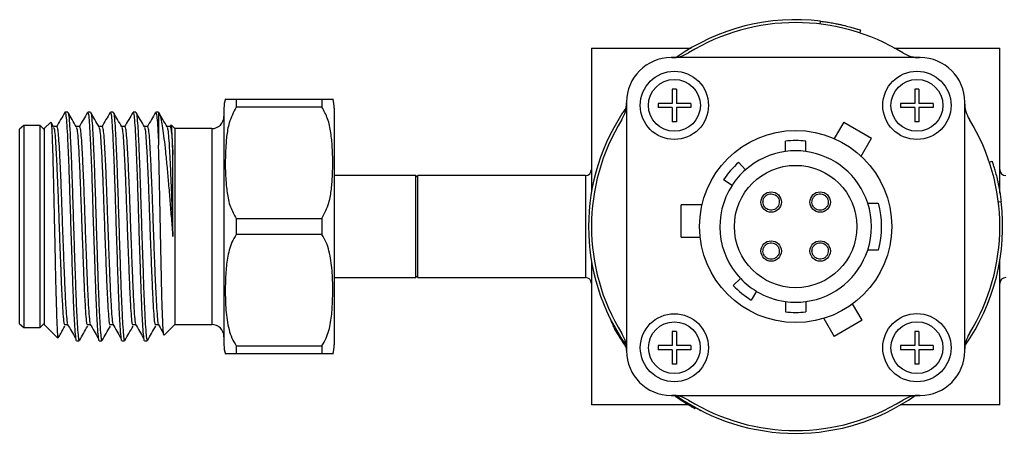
# Model space of a CAD drawing. Header units: inches. Extents: x 3.21 to 12.47, y 1.43 to 9.58.
# Tile 6 of 11: x 7.09 to 8.29, y 8.54 to 9.05. Entities that reach past the tile are written whole.
import ezdxf

# ---------------------------------------------------------------- set-up
doc = ezdxf.new("R2010")
doc.units = ezdxf.units.IN
doc.header["$MEASUREMENT"] = 0

msp = doc.modelspace()

# ---------------------------------------------------------------- linework, layer by layer
at = {"color": 7, "linetype": 'Continuous', "lineweight": 25}
for p, q in [((8.0695, 9.0431), (8.07, 9.0466)), ((8.1182, 9.0322), (8.1193, 9.0355)), ((7.7894, 9.0137), (7.9113, 9.0137)), ((7.7894, 9.0137), (7.7894, 8.8369)), ((8.1604, 9.0137), (8.2894, 9.0137)), ((8.2894, 8.8358), (8.2894, 9.0137)), ((8.1919, 9.0019), (7.8869, 9.0019)), ((7.8934, 8.9634), (7.8884, 8.9634)), ((7.8884, 8.9634), (7.8884, 8.9459)), ((7.8934, 8.9634), (7.8934, 8.9459)), ((8.1904, 8.9634), (8.1854, 8.9634)), ((8.1854, 8.9634), (8.1854, 8.9459)), ((8.1904, 8.9634), (8.1904, 8.9459)), ((7.3544, 8.9512), (7.3544, 8.9413)), ((7.3544, 8.9512), (7.4594, 8.9512)), ((7.4594, 8.9512), (7.4594, 8.9413)), ((7.8324, 8.9474), (7.8324, 8.6424)), ((7.8884, 8.9459), (7.8709, 8.9459)), ((7.8709, 8.9459), (7.8709, 8.9409)), ((7.9109, 8.9459), (7.8934, 8.9459)), ((7.9109, 8.9459), (7.9109, 8.9409)), ((8.1854, 8.9459), (8.1679, 8.9459)), ((8.1679, 8.9459), (8.1679, 8.9409)), ((8.2079, 8.9459), (8.1904, 8.9459)), ((8.2079, 8.9459), (8.2079, 8.9409)), ((8.2464, 8.6424), (8.2464, 8.9474)), ((7.1483, 8.9349), (7.1448, 8.9349)), ((7.1761, 8.9349), (7.1726, 8.9349)), ((7.2039, 8.9349), (7.2004, 8.9349)), ((7.2316, 8.9349), (7.2282, 8.9349)), ((7.2594, 8.9349), (7.2559, 8.9349)), ((7.2594, 8.9349), (7.2594, 8.8947)), ((7.3394, 8.9399), (7.3394, 8.7224)), ((7.4594, 8.9413), (7.3544, 8.9413)), ((7.4744, 8.9399), (7.4744, 8.7224)), ((7.8884, 8.9409), (7.8709, 8.9409)), ((7.8884, 8.9409), (7.8884, 8.9234)), ((7.9109, 8.9409), (7.8934, 8.9409)), ((7.8934, 8.9409), (7.8934, 8.9234)), ((8.1854, 8.9409), (8.1679, 8.9409)), ((8.1854, 8.9409), (8.1854, 8.9234)), ((8.2079, 8.9409), (8.1904, 8.9409)), ((8.1904, 8.9409), (8.1904, 8.9234)), ((7.1274, 8.9229), (7.1194, 8.9149)), ((7.1309, 8.9171), (7.1278, 8.9226)), ((7.8934, 8.9234), (7.8884, 8.9234)), ((8.0982, 8.9229), (8.0866, 8.9028)), ((8.0982, 8.9229), (8.1324, 8.9032)), ((8.1904, 8.9234), (8.1854, 8.9234)), ((7.0943, 8.9187), (7.0893, 8.9142)), ((7.0893, 8.6757), (7.0893, 8.9142)), ((7.1144, 8.9187), (7.0943, 8.9187)), ((7.0943, 8.9187), (7.0943, 8.6712)), ((7.1194, 8.9137), (7.1144, 8.9187)), ((7.1144, 8.7949), (7.1144, 8.9187)), ((7.1194, 8.9149), (7.1194, 8.7349)), ((7.1347, 8.9174), (7.1308, 8.9174)), ((7.1624, 8.9174), (7.1586, 8.9174)), ((7.1902, 8.9174), (7.1864, 8.9174)), ((7.218, 8.9174), (7.2141, 8.9174)), ((7.2458, 8.9174), (7.2419, 8.9174)), ((7.2736, 8.9174), (7.2697, 8.9174)), ((7.2746, 8.9194), (7.2733, 8.9171)), ((7.2794, 8.9149), (7.275, 8.9193)), ((7.3244, 8.9149), (7.2794, 8.9149)), ((7.2794, 8.9149), (7.2794, 8.7349)), ((7.3244, 8.9149), (7.3244, 8.7349)), ((8.0269, 8.8868), (8.0269, 8.8994)), ((8.0519, 8.8868), (8.0519, 8.8994)), ((8.1197, 8.8811), (8.1324, 8.9032)), ((7.9778, 8.8643), (7.9695, 8.8737)), ((8.2766, 8.8738), (8.2799, 8.8749)), ((7.5744, 8.8574), (7.4744, 8.8574)), ((7.5769, 8.8549), (7.5744, 8.8574)), ((7.5744, 8.7949), (7.5744, 8.8574)), ((7.7819, 8.8574), (7.5769, 8.8574)), ((7.5769, 8.7949), (7.5769, 8.8574)), ((7.7819, 8.8574), (7.7819, 8.7949)), ((7.9615, 8.8453), (7.951, 8.8521)), ((8.2875, 8.8251), (8.291, 8.8255)), ((7.9246, 8.8214), (7.8991, 8.8214)), ((7.8991, 8.7819), (7.8991, 8.8214)), ((8.1276, 8.8237), (8.1406, 8.8237)), ((7.3544, 8.8048), (7.3544, 8.7851)), ((7.3544, 8.8048), (7.4594, 8.8048)), ((7.4594, 8.8048), (7.4594, 8.7851)), ((7.1144, 8.6712), (7.1144, 8.7949)), ((7.5744, 8.7324), (7.5744, 8.7949)), ((7.5769, 8.7324), (7.5769, 8.7949)), ((7.7819, 8.7949), (7.7819, 8.7324)), ((7.4594, 8.7851), (7.3544, 8.7851)), ((7.8991, 8.7819), (7.9223, 8.7819)), ((8.1276, 8.7662), (8.1406, 8.7662)), ((7.7894, 8.753), (7.7894, 8.5762)), ((8.2894, 8.5762), (8.2894, 8.753)), ((7.1194, 8.7349), (7.1194, 8.6749)), ((7.2794, 8.7349), (7.2794, 8.6749)), ((7.3244, 8.7349), (7.3244, 8.6749)), ((7.4744, 8.7324), (7.5744, 8.7324)), ((7.5744, 8.7324), (7.5769, 8.7349)), ((7.5769, 8.7324), (7.7819, 8.7324)), ((7.972, 8.7312), (7.9629, 8.7226)), ((7.3394, 8.7224), (7.3394, 8.6499)), ((7.4744, 8.7224), (7.4744, 8.6499)), ((7.9915, 8.7155), (7.9851, 8.7048)), ((8.0269, 8.703), (8.0269, 8.6904)), ((8.0519, 8.703), (8.0519, 8.6904)), ((8.1208, 8.68), (8.1092, 8.7001)), ((8.0739, 8.6823), (8.0866, 8.6603)), ((8.1208, 8.68), (8.0866, 8.6603)), ((7.0893, 8.6757), (7.0943, 8.6712)), ((7.0943, 8.6712), (7.1144, 8.6712)), ((7.1144, 8.6712), (7.1194, 8.6762)), ((7.1194, 8.6749), (7.1361, 8.6582)), ((7.1437, 8.6748), (7.1477, 8.6748)), ((7.1715, 8.6748), (7.1755, 8.6748)), ((7.1993, 8.6748), (7.2033, 8.6748)), ((7.227, 8.6748), (7.231, 8.6748)), ((7.2548, 8.6748), (7.2588, 8.6748)), ((7.2662, 8.6618), (7.2794, 8.6749)), ((7.2794, 8.6749), (7.3244, 8.6749)), ((7.8161, 8.6719), (7.817, 8.6723)), ((7.8173, 8.6698), (7.8181, 8.6703)), ((7.1363, 8.6581), (7.1364, 8.6584)), ((7.8934, 8.6664), (7.8884, 8.6664)), ((7.8884, 8.6664), (7.8884, 8.6489)), ((7.8934, 8.6664), (7.8934, 8.6489)), ((8.1904, 8.6664), (8.1854, 8.6664)), ((8.1854, 8.6664), (8.1854, 8.6489)), ((8.1904, 8.6664), (8.1904, 8.6489)), ((7.1587, 8.6549), (7.1622, 8.6549)), ((7.1865, 8.6549), (7.19, 8.6549)), ((7.2143, 8.6549), (7.2177, 8.6549)), ((7.242, 8.6549), (7.2455, 8.6549)), ((7.3544, 8.6486), (7.3544, 8.6387)), ((7.3544, 8.6486), (7.4594, 8.6486)), ((7.4594, 8.6486), (7.4594, 8.6387)), ((7.8316, 8.6473), (7.8321, 8.6477)), ((7.8319, 8.6468), (7.8322, 8.647)), ((7.8884, 8.6489), (7.8709, 8.6489)), ((7.8709, 8.6489), (7.8709, 8.6439)), ((7.8884, 8.6439), (7.8709, 8.6439)), ((7.8884, 8.6439), (7.8884, 8.6264)), ((7.9109, 8.6489), (7.8934, 8.6489)), ((7.9109, 8.6439), (7.8934, 8.6439)), ((7.8934, 8.6439), (7.8934, 8.6264)), ((7.9109, 8.6489), (7.9109, 8.6439)), ((8.1854, 8.6489), (8.1679, 8.6489)), ((8.1679, 8.6489), (8.1679, 8.6439)), ((8.1854, 8.6439), (8.1679, 8.6439)), ((8.1854, 8.6439), (8.1854, 8.6264)), ((8.2079, 8.6489), (8.1904, 8.6489)), ((8.1904, 8.6439), (8.1904, 8.6264)), ((8.2079, 8.6439), (8.1904, 8.6439)), ((8.2079, 8.6489), (8.2079, 8.6439)), ((7.4594, 8.6387), (7.3544, 8.6387)), ((7.8934, 8.6264), (7.8884, 8.6264)), ((8.1904, 8.6264), (8.1854, 8.6264)), ((7.8869, 8.5879), (8.1919, 8.5879)), ((7.9085, 8.5762), (7.7894, 8.5762)), ((7.9003, 8.5813), (7.9008, 8.5821)), ((7.9158, 8.572), (7.9163, 8.5728)), ((8.2894, 8.5762), (8.1675, 8.5762)), ((7.9237, 8.5689), (7.9239, 8.5693))]:
    msp.add_line(p, q, dxfattribs=at)
for centre, radius in [((7.8909, 8.9434), 0.0418), ((8.1879, 8.9434), 0.0418), ((7.8909, 8.9434), 0.0318), ((8.1879, 8.9434), 0.0318), ((8.0394, 8.7949), 0.1177), ((8.0394, 8.7949), 0.075), ((8.0094, 8.8249), 0.0125), ((8.0694, 8.8249), 0.0125), ((8.0094, 8.7649), 0.0125), ((8.0694, 8.7649), 0.0125), ((7.8909, 8.6464), 0.0417), ((8.1879, 8.6464), 0.0418), ((7.8909, 8.6464), 0.0317), ((8.1879, 8.6464), 0.0318)]:
    msp.add_circle(centre, radius, dxfattribs=at)
for centre, radius, start, end in [((8.0394, 8.7949), 0.2535, 83.0689, 125.2573), ((8.0394, 8.7949), 0.25, 58.3644, 121.6356), ((7.8876, 9.0413), 0.0394, 270, 301.6356), ((8.1912, 9.0413), 0.0394, 238.3644, 270), ((7.8869, 8.9474), 0.0545, 90, 180), ((8.1919, 8.9474), 0.0545, 0, 90), ((7.3769, 8.9399), 0.0375, 162.4212, 180), ((7.4369, 8.9399), 0.0375, 0, 17.6158), ((7.793, 8.9467), 0.0394, 328.3644, 0), ((8.2857, 8.9467), 0.0394, 180, 211.6356), ((8.0394, 8.7949), 0.2535, 144.7427, 215.2573), ((7.3244, 8.9299), 0.015, 270, 0), ((8.0394, 8.7949), 0.25, 148.3644, 211.6356), ((8.0394, 8.7949), 0.25, 328.3644, 31.6356), ((8.0394, 8.7949), 0.1053, 83.1792, 96.8208), ((8.0394, 8.7949), 0.0928, 97.7454, 131.5936), ((8.0394, 8.7949), 0.0928, 82.2546, 97.7454), ((8.0394, 8.7949), 0.0928, 18.0576, 82.2546), ((8.0394, 8.7949), 0.1052, 131.5936, 147.0844), ((7.7819, 8.8649), 0.0075, 270, 0), ((8.0394, 8.7949), 0.0928, 131.5936, 147.0844), ((8.2969, 8.8649), 0.0075, 180, 270), ((8.0394, 8.7949), 0.0928, 147.0844, 223.4377), ((8.0394, 8.7949), 0.2535, 324.7427, 6.9311), ((8.0394, 8.7949), 0.0928, 341.9424, 18.0576), ((8.0394, 8.7949), 0.1053, 344.1477, 15.8523), ((8.0394, 8.7949), 0.0928, 277.7454, 341.9424), ((7.7819, 8.7249), 0.0075, 0, 90), ((8.0394, 8.7949), 0.0927, 223.4377, 238.9285), ((8.2969, 8.7249), 0.0075, 90, 180), ((8.0394, 8.7949), 0.1052, 223.4377, 238.9285), ((8.0394, 8.7949), 0.0928, 238.9285, 262.2546), ((8.0394, 8.7949), 0.0928, 262.2546, 277.7454), ((8.0394, 8.7949), 0.1053, 263.1792, 276.8208), ((7.3244, 8.6599), 0.015, 0, 90), ((8.0394, 8.7949), 0.2549, 209.4002, 215.4002), ((7.793, 8.6432), 0.0394, 0, 31.6356), ((8.2857, 8.6432), 0.0394, 148.3644, 180), ((7.3769, 8.6499), 0.0375, 180, 197.6158), ((7.4369, 8.6499), 0.0375, 342.4212, 0), ((7.8869, 8.6424), 0.0545, 180, 270), ((8.1919, 8.6424), 0.0545, 270, 0), ((7.8876, 8.5486), 0.0394, 58.3644, 90), ((8.0394, 8.7949), 0.2535, 234.7427, 305.2573), ((8.1912, 8.5486), 0.0394, 90, 121.6356), ((8.0394, 8.7949), 0.25, 238.3644, 301.6356)]:
    msp.add_arc(centre, radius, start, end, dxfattribs=at)
for points, knots in [([(8.07, 9.0466), (8.0711, 9.0464), (8.0733, 9.0462), (8.0766, 9.0457), (8.0798, 9.0452), (8.083, 9.0447), (8.0861, 9.0441), (8.0896, 9.0434), (8.0936, 9.0426), (8.0991, 9.0413), (8.1054, 9.0397), (8.1104, 9.0383), (8.1137, 9.0373), (8.116, 9.0366), (8.1178, 9.036), (8.1191, 9.0356), (8.1193, 9.0355), (8.1193, 9.0355)], [0, 0, 0, 0, 0.042381, 0.084357, 0.1261, 0.167789, 0.2096, 0.251709, 0.314497, 0.377227, 0.502282, 0.626999, 0.689308, 0.751557, 0.834513, 0.916837, 1, 1, 1, 1]), ([(7.3415, 8.9512), (7.3414, 8.9512), (7.3412, 8.9512), (7.3432, 8.9512), (7.3463, 8.9512), (7.3518, 8.9512), (7.3544, 8.9512)], [0, 0, 0, 0, 0.2778, 0.526688, 0.77816, 1, 1, 1, 1]), ([(7.4594, 8.9512), (7.4626, 8.9512), (7.4685, 8.9512), (7.4712, 8.9512), (7.4726, 8.9512), (7.4723, 8.9512), (7.4722, 8.9512)], [0, 0, 0, 0, 0.295746, 0.538612, 0.781909, 1, 1, 1, 1]), ([(7.1446, 8.9347), (7.1429, 8.9318), (7.1395, 8.9259), (7.1361, 8.92), (7.1344, 8.9171)], [0, 0, 0, 0, 0.500046, 1, 1, 1, 1]), ([(7.1448, 8.9347), (7.1451, 8.9342), (7.1458, 8.9333), (7.1467, 8.9234), (7.1477, 8.9077), (7.1487, 8.8863), (7.1497, 8.8604), (7.1506, 8.8315), (7.1516, 8.8008), (7.1526, 8.7696), (7.1536, 8.7398), (7.1545, 8.7128), (7.1555, 8.6896), (7.1565, 8.6714), (7.1575, 8.6599), (7.1582, 8.6546), (7.1586, 8.6555), (7.1587, 8.6557)], [0, 0, 0, 0, 0.065416, 0.135962, 0.205164, 0.275861, 0.346947, 0.416687, 0.486426, 0.557513, 0.628209, 0.697411, 0.767957, 0.839087, 0.909059, 0.978583, 1, 1, 1, 1]), ([(7.1587, 8.9171), (7.157, 8.9201), (7.1536, 8.9259), (7.1502, 8.9318), (7.1485, 8.9347)], [0, 0, 0, 0, 0.499953, 1, 1, 1, 1]), ([(7.1485, 8.9341), (7.1486, 8.9342), (7.149, 8.9345), (7.1498, 8.9282), (7.1507, 8.9155), (7.1517, 8.8964), (7.1527, 8.8724), (7.1537, 8.8446), (7.1546, 8.8145), (7.1556, 8.7834), (7.1566, 8.7528), (7.1576, 8.7244), (7.1585, 8.6994), (7.1595, 8.6788), (7.1605, 8.6642), (7.1614, 8.656), (7.1619, 8.6557), (7.1622, 8.6556)], [0, 0, 0, 0, 0.016984, 0.089235, 0.159964, 0.231147, 0.303509, 0.375277, 0.445677, 0.517598, 0.589916, 0.660863, 0.731811, 0.804128, 0.876049, 0.94645, 1, 1, 1, 1]), ([(7.1723, 8.9347), (7.1706, 8.9318), (7.1673, 8.9259), (7.1639, 8.92), (7.1622, 8.9171)], [0, 0, 0, 0, 0.500046, 1, 1, 1, 1]), ([(7.1726, 8.9347), (7.1729, 8.9342), (7.1736, 8.9333), (7.1745, 8.9234), (7.1754, 8.9077), (7.1764, 8.8863), (7.1775, 8.8604), (7.1784, 8.8315), (7.1793, 8.8008), (7.1804, 8.7696), (7.1814, 8.7398), (7.1823, 8.7128), (7.1833, 8.6896), (7.1843, 8.6714), (7.1852, 8.6599), (7.186, 8.6546), (7.1864, 8.6555), (7.1865, 8.6557)], [0, 0, 0, 0, 0.065416, 0.135962, 0.205164, 0.275861, 0.346947, 0.416687, 0.486426, 0.557513, 0.628209, 0.697411, 0.767957, 0.839087, 0.909059, 0.978583, 1, 1, 1, 1]), ([(7.1865, 8.9171), (7.1848, 8.9201), (7.1814, 8.9259), (7.178, 8.9318), (7.1763, 8.9347)], [0, 0, 0, 0, 0.499953, 1, 1, 1, 1]), ([(7.1763, 8.9341), (7.1764, 8.9342), (7.1768, 8.9345), (7.1776, 8.9282), (7.1785, 8.9155), (7.1795, 8.8964), (7.1805, 8.8724), (7.1815, 8.8446), (7.1824, 8.8145), (7.1834, 8.7834), (7.1844, 8.7528), (7.1853, 8.7244), (7.1863, 8.6994), (7.1873, 8.6788), (7.1883, 8.6642), (7.1891, 8.656), (7.1897, 8.6557), (7.19, 8.6556)], [0, 0, 0, 0, 0.016984, 0.089235, 0.159964, 0.231147, 0.303509, 0.375277, 0.445677, 0.517598, 0.589916, 0.660863, 0.731811, 0.804128, 0.876049, 0.94645, 1, 1, 1, 1]), ([(7.2001, 8.9347), (7.1984, 8.9318), (7.195, 8.9259), (7.1916, 8.92), (7.1899, 8.9171)], [0, 0, 0, 0, 0.500046, 1, 1, 1, 1]), ([(7.2004, 8.9347), (7.2007, 8.9342), (7.2013, 8.9333), (7.2023, 8.9234), (7.2032, 8.9077), (7.2042, 8.8863), (7.2052, 8.8604), (7.2062, 8.8315), (7.2071, 8.8008), (7.2081, 8.7696), (7.2091, 8.7398), (7.2101, 8.7128), (7.211, 8.6896), (7.2121, 8.6714), (7.213, 8.6599), (7.2137, 8.6546), (7.2142, 8.6555), (7.2143, 8.6557)], [0, 0, 0, 0, 0.065416, 0.135962, 0.205164, 0.275861, 0.346947, 0.416687, 0.486426, 0.557513, 0.628209, 0.697411, 0.767957, 0.839087, 0.909059, 0.978583, 1, 1, 1, 1]), ([(7.2143, 8.9171), (7.2126, 8.9201), (7.2092, 8.9259), (7.2058, 8.9318), (7.2041, 8.9347)], [0, 0, 0, 0, 0.499953, 1, 1, 1, 1]), ([(7.2041, 8.9341), (7.2042, 8.9342), (7.2046, 8.9345), (7.2053, 8.9282), (7.2063, 8.9155), (7.2072, 8.8964), (7.2083, 8.8724), (7.2092, 8.8446), (7.2102, 8.8145), (7.2112, 8.7834), (7.2122, 8.7528), (7.2131, 8.7244), (7.2141, 8.6994), (7.2151, 8.6788), (7.2161, 8.6642), (7.2169, 8.656), (7.2175, 8.6557), (7.2177, 8.6556)], [0, 0, 0, 0, 0.016984, 0.089235, 0.159964, 0.231147, 0.303509, 0.375277, 0.445677, 0.517598, 0.589916, 0.660863, 0.731811, 0.804128, 0.876049, 0.94645, 1, 1, 1, 1]), ([(7.2279, 8.9347), (7.2262, 8.9318), (7.2228, 8.9259), (7.2194, 8.92), (7.2177, 8.9171)], [0, 0, 0, 0, 0.500046, 1, 1, 1, 1]), ([(7.2282, 8.9347), (7.2285, 8.9342), (7.2291, 8.9333), (7.2301, 8.9234), (7.231, 8.9077), (7.232, 8.8863), (7.233, 8.8604), (7.234, 8.8315), (7.2349, 8.8008), (7.2359, 8.7696), (7.2369, 8.7398), (7.2378, 8.7128), (7.2388, 8.6896), (7.2398, 8.6714), (7.2408, 8.6599), (7.2415, 8.6546), (7.2419, 8.6555), (7.242, 8.6557)], [0, 0, 0, 0, 0.065416, 0.135962, 0.205164, 0.275861, 0.346947, 0.416687, 0.486426, 0.557513, 0.628209, 0.697411, 0.767957, 0.839087, 0.909059, 0.978583, 1, 1, 1, 1]), ([(7.2421, 8.9171), (7.2404, 8.9201), (7.237, 8.9259), (7.2336, 8.9318), (7.2319, 8.9347)], [0, 0, 0, 0, 0.499953, 1, 1, 1, 1]), ([(7.2319, 8.9341), (7.2319, 8.9342), (7.2324, 8.9345), (7.2331, 8.9282), (7.2341, 8.9155), (7.235, 8.8964), (7.236, 8.8724), (7.237, 8.8446), (7.2379, 8.8145), (7.2389, 8.7834), (7.24, 8.7528), (7.2409, 8.7244), (7.2418, 8.6994), (7.2429, 8.6788), (7.2439, 8.6642), (7.2447, 8.656), (7.2453, 8.6557), (7.2455, 8.6556)], [0, 0, 0, 0, 0.016984, 0.089235, 0.159964, 0.231147, 0.303509, 0.375277, 0.445677, 0.517598, 0.589916, 0.660863, 0.731811, 0.804128, 0.876049, 0.94645, 1, 1, 1, 1]), ([(7.2557, 8.9347), (7.254, 8.9318), (7.2506, 8.9259), (7.2472, 8.92), (7.2455, 8.9171)], [0, 0, 0, 0, 0.500046, 1, 1, 1, 1]), ([(7.2559, 8.9347), (7.2562, 8.9342), (7.2569, 8.9333), (7.2579, 8.9233), (7.2586, 8.9099), (7.2592, 8.8989), (7.2594, 8.8947)], [0, 0, 0, 0, 0.2640422, 0.5487889, 0.8281105, 1, 1, 1, 1]), ([(7.2698, 8.9171), (7.2681, 8.9201), (7.2647, 8.9259), (7.2613, 8.9318), (7.2596, 8.9347)], [0, 0, 0, 0, 0.499953, 1, 1, 1, 1]), ([(7.26, 8.9337), (7.2604, 8.9332), (7.2613, 8.9317), (7.2627, 8.9257), (7.2644, 8.9159), (7.266, 8.903), (7.2678, 8.8867), (7.2697, 8.8681), (7.2715, 8.8476), (7.2733, 8.8264), (7.275, 8.8044), (7.2763, 8.79), (7.2769, 8.7827)], [0, 0, 0, 0, 0.061153, 0.165432, 0.267136, 0.371468, 0.477881, 0.587662, 0.689768, 0.794836, 0.89578, 1, 1, 1, 1]), ([(7.3544, 8.9413), (7.3512, 8.935), (7.3453, 8.9234), (7.3425, 8.9052), (7.3409, 8.8824), (7.3409, 8.8594), (7.3431, 8.8363), (7.3463, 8.8195), (7.3518, 8.8095), (7.3544, 8.8048)], [0, 0, 0, 0, 0.147846, 0.269258, 0.390884, 0.638826, 0.763296, 0.889057, 1, 1, 1, 1]), ([(7.4594, 8.8048), (7.4626, 8.8112), (7.4685, 8.8227), (7.4712, 8.8409), (7.4729, 8.8637), (7.4728, 8.8868), (7.4706, 8.9099), (7.4674, 8.9266), (7.4619, 8.9366), (7.4594, 8.9413)], [0, 0, 0, 0, 0.147846, 0.269258, 0.390884, 0.638826, 0.763296, 0.889057, 1, 1, 1, 1]), ([(7.1276, 8.9225), (7.1277, 8.9224), (7.1279, 8.9221), (7.1284, 8.9176), (7.1288, 8.9095), (7.1293, 8.898), (7.1297, 8.8835), (7.1302, 8.8666), (7.1307, 8.8473), (7.1311, 8.8266), (7.1316, 8.8047), (7.1321, 8.7826), (7.1326, 8.7604), (7.133, 8.7391), (7.1335, 8.7193), (7.134, 8.7015), (7.1344, 8.6861), (7.1349, 8.6737), (7.1354, 8.6646), (7.1358, 8.6592), (7.1361, 8.6586), (7.1362, 8.6584)], [0, 0, 0, 0, 0.0307482, 0.0842747, 0.1365286, 0.1902843, 0.2428951, 0.2969994, 0.3501485, 0.4048387, 0.4580393, 0.5127324, 0.5667769, 0.6223886, 0.6764319, 0.732006, 0.7866879, 0.8429399, 0.8978796, 0.9544013, 1, 1, 1, 1]), ([(7.1309, 8.9164), (7.1312, 8.9161), (7.1317, 8.9153), (7.1326, 8.9072), (7.1335, 8.8935), (7.1345, 8.8748), (7.1355, 8.8522), (7.1365, 8.8269), (7.1374, 8.8), (7.1384, 8.7728), (7.1394, 8.7467), (7.1403, 8.7231), (7.1413, 8.7028), (7.1423, 8.6872), (7.1431, 8.6779), (7.1436, 8.6761), (7.1437, 8.6755)], [0, 0, 0, 0, 0.049928, 0.126702, 0.202012, 0.27895, 0.356312, 0.432208, 0.508104, 0.585466, 0.662404, 0.737714, 0.814488, 0.891898, 0.968046, 1, 1, 1, 1]), ([(7.1347, 8.9171), (7.135, 8.9167), (7.1356, 8.9159), (7.1366, 8.9073), (7.1375, 8.8935), (7.1385, 8.8748), (7.1395, 8.8522), (7.1405, 8.8269), (7.1414, 8.8), (7.1424, 8.7728), (7.1434, 8.7467), (7.1444, 8.7231), (7.1453, 8.7027), (7.1464, 8.6873), (7.1471, 8.6781), (7.1475, 8.6765), (7.1476, 8.6761)], [0, 0, 0, 0, 0.070342, 0.146098, 0.22041, 0.296328, 0.372665, 0.447555, 0.522444, 0.598782, 0.674699, 0.749011, 0.824768, 0.901152, 0.97629, 1, 1, 1, 1]), ([(7.1587, 8.9164), (7.1589, 8.9161), (7.1595, 8.9153), (7.1604, 8.9072), (7.1613, 8.8935), (7.1623, 8.8748), (7.1633, 8.8522), (7.1642, 8.8269), (7.1652, 8.8), (7.1662, 8.7728), (7.1672, 8.7467), (7.1681, 8.7231), (7.1691, 8.7028), (7.1701, 8.6872), (7.1709, 8.6779), (7.1714, 8.6761), (7.1715, 8.6755)], [0, 0, 0, 0, 0.049928, 0.126702, 0.202012, 0.27895, 0.356312, 0.432208, 0.508104, 0.585466, 0.662404, 0.737714, 0.814488, 0.891898, 0.968046, 1, 1, 1, 1]), ([(7.1624, 8.9171), (7.1628, 8.9167), (7.1634, 8.9159), (7.1644, 8.9073), (7.1653, 8.8935), (7.1663, 8.8748), (7.1673, 8.8522), (7.1683, 8.8269), (7.1692, 8.8), (7.1702, 8.7728), (7.1712, 8.7467), (7.1721, 8.7231), (7.1731, 8.7027), (7.1741, 8.6873), (7.1749, 8.6781), (7.1753, 8.6765), (7.1754, 8.6761)], [0, 0, 0, 0, 0.0703419, 0.146098, 0.22041, 0.2963279, 0.372665, 0.4475547, 0.5224444, 0.5987815, 0.6746995, 0.7490114, 0.8247675, 0.9011515, 0.97629, 1, 1, 1, 1]), ([(7.1865, 8.9164), (7.1867, 8.9161), (7.1873, 8.9153), (7.1881, 8.9072), (7.1891, 8.8935), (7.1901, 8.8748), (7.1911, 8.8522), (7.192, 8.8269), (7.193, 8.8), (7.194, 8.7728), (7.195, 8.7467), (7.1959, 8.7231), (7.1969, 8.7028), (7.1979, 8.6872), (7.1987, 8.6779), (7.1991, 8.6761), (7.1993, 8.6755)], [0, 0, 0, 0, 0.049928, 0.126702, 0.202012, 0.27895, 0.356312, 0.432208, 0.508104, 0.585466, 0.662404, 0.737714, 0.814488, 0.891898, 0.968046, 1, 1, 1, 1]), ([(7.1902, 8.9171), (7.1905, 8.9167), (7.1912, 8.9159), (7.1922, 8.9073), (7.1931, 8.8935), (7.1941, 8.8748), (7.1951, 8.8522), (7.196, 8.8269), (7.197, 8.8), (7.198, 8.7728), (7.199, 8.7467), (7.1999, 8.7231), (7.2009, 8.7027), (7.2019, 8.6873), (7.2027, 8.6781), (7.2031, 8.6765), (7.2032, 8.6761)], [0, 0, 0, 0, 0.0703419, 0.146098, 0.22041, 0.2963279, 0.372665, 0.4475547, 0.5224444, 0.5987815, 0.6746995, 0.7490114, 0.8247675, 0.9011515, 0.97629, 1, 1, 1, 1]), ([(7.2143, 8.9164), (7.2145, 8.9161), (7.215, 8.9153), (7.2159, 8.9072), (7.2168, 8.8935), (7.2178, 8.8748), (7.2188, 8.8522), (7.2198, 8.8269), (7.2207, 8.8), (7.2218, 8.7728), (7.2228, 8.7467), (7.2237, 8.7231), (7.2247, 8.7028), (7.2257, 8.6872), (7.2265, 8.6779), (7.2269, 8.6761), (7.227, 8.6755)], [0, 0, 0, 0, 0.049928, 0.126702, 0.202012, 0.27895, 0.356312, 0.432208, 0.508104, 0.585466, 0.662404, 0.737714, 0.814488, 0.891898, 0.968046, 1, 1, 1, 1]), ([(7.218, 8.9171), (7.2183, 8.9167), (7.219, 8.9159), (7.2199, 8.9073), (7.2208, 8.8935), (7.2218, 8.8748), (7.2229, 8.8522), (7.2238, 8.8269), (7.2248, 8.8), (7.2258, 8.7728), (7.2268, 8.7467), (7.2277, 8.7231), (7.2287, 8.7027), (7.2297, 8.6873), (7.2304, 8.6781), (7.2309, 8.6765), (7.231, 8.6761)], [0, 0, 0, 0, 0.070342, 0.146098, 0.22041, 0.296328, 0.372665, 0.447555, 0.522444, 0.598782, 0.674699, 0.749011, 0.824768, 0.901152, 0.97629, 1, 1, 1, 1]), ([(7.2421, 8.9164), (7.2423, 8.9161), (7.2428, 8.9153), (7.2437, 8.9072), (7.2446, 8.8935), (7.2456, 8.8748), (7.2466, 8.8522), (7.2476, 8.8269), (7.2485, 8.8), (7.2495, 8.7728), (7.2505, 8.7467), (7.2515, 8.7231), (7.2524, 8.7028), (7.2535, 8.6872), (7.2542, 8.6779), (7.2547, 8.6761), (7.2548, 8.6755)], [0, 0, 0, 0, 0.049928, 0.126702, 0.202012, 0.27895, 0.356312, 0.432208, 0.508104, 0.585466, 0.662404, 0.737714, 0.814488, 0.891898, 0.968046, 1, 1, 1, 1]), ([(7.2458, 8.9171), (7.2461, 8.9167), (7.2467, 8.9159), (7.2477, 8.9073), (7.2486, 8.8935), (7.2496, 8.8748), (7.2506, 8.8522), (7.2516, 8.8269), (7.2525, 8.8), (7.2535, 8.7728), (7.2545, 8.7467), (7.2555, 8.7231), (7.2565, 8.7027), (7.2575, 8.6873), (7.2582, 8.6781), (7.2586, 8.6765), (7.2587, 8.6761)], [0, 0, 0, 0, 0.070342, 0.146098, 0.22041, 0.296328, 0.372665, 0.447555, 0.522444, 0.598782, 0.674699, 0.749011, 0.824768, 0.901152, 0.97629, 1, 1, 1, 1]), ([(7.2698, 8.9164), (7.27, 8.9161), (7.2706, 8.9153), (7.2715, 8.9072), (7.2724, 8.8935), (7.2734, 8.8748), (7.2744, 8.8522), (7.2754, 8.8269), (7.2762, 8.8033), (7.2767, 8.7885), (7.2769, 8.7827)], [0, 0, 0, 0, 0.089545, 0.227238, 0.362306, 0.500293, 0.639042, 0.77516, 0.911278, 1, 1, 1, 1]), ([(7.2736, 8.9171), (7.2739, 8.9167), (7.2745, 8.9159), (7.2755, 8.9072), (7.2763, 8.8957), (7.2768, 8.8865), (7.2769, 8.8831)], [0, 0, 0, 0, 0.268348, 0.55735, 0.840843, 1, 1, 1, 1]), ([(7.2769, 8.8831), (7.2768, 8.8877), (7.2765, 8.897), (7.276, 8.9074), (7.2756, 8.9149), (7.2752, 8.9189), (7.2749, 8.919), (7.2748, 8.9191)], [0, 0, 0, 0, 0.214308, 0.434805, 0.649087, 0.869352, 1, 1, 1, 1]), ([(7.266, 8.662), (7.2659, 8.6619), (7.2656, 8.6616), (7.2652, 8.6653), (7.2648, 8.6726), (7.2643, 8.6836), (7.2638, 8.6977), (7.2633, 8.7147), (7.2629, 8.734), (7.2624, 8.7553), (7.262, 8.7776), (7.2615, 8.8008), (7.261, 8.8238), (7.2606, 8.8463), (7.26, 8.871), (7.2596, 8.8858), (7.2594, 8.8947)], [0, 0, 0, 0, 0.044406, 0.112857, 0.183265, 0.252312, 0.32333, 0.392914, 0.464512, 0.534301, 0.606059, 0.676775, 0.749542, 0.820255, 0.892961, 1, 1, 1, 1]), ([(7.2769, 8.7827), (7.2769, 8.7854), (7.2769, 8.7988), (7.2769, 8.8194), (7.2769, 8.8427), (7.2769, 8.8637), (7.2769, 8.876), (7.2769, 8.8831)], [0, 0, 0, 0, 0.072607, 0.365449, 0.552105, 0.738761, 1, 1, 1, 1]), ([(8.2799, 8.8749), (8.2799, 8.8749), (8.2799, 8.8749), (8.2801, 8.8745), (8.2802, 8.874), (8.2805, 8.8733), (8.2807, 8.8724), (8.2812, 8.8711), (8.2817, 8.8693), (8.2827, 8.866), (8.2842, 8.8609), (8.2858, 8.8547), (8.287, 8.8491), (8.2881, 8.8442), (8.2891, 8.8386), (8.2902, 8.8321), (8.2907, 8.8277), (8.291, 8.8255)], [0, 0, 0, 0, 0.041798, 0.083205, 0.124403, 0.165575, 0.206906, 0.248578, 0.310815, 0.373136, 0.497854, 0.622908, 0.685626, 0.748426, 0.832299, 0.915685, 1, 1, 1, 1]), ([(7.9994, 8.8249), (7.9995, 8.8239), (7.9997, 8.8217), (8.0013, 8.8187), (8.0039, 8.8164), (8.007, 8.815), (8.0104, 8.8148), (8.0137, 8.8157), (8.0165, 8.8177), (8.0185, 8.8205), (8.0195, 8.8237), (8.0193, 8.8272), (8.018, 8.8303), (8.0158, 8.8329), (8.0128, 8.8345), (8.0094, 8.8351), (8.006, 8.8346), (8.003, 8.8329), (8.0008, 8.8304), (7.9995, 8.8276), (7.9994, 8.8257), (7.9994, 8.8249)], [0, 0, 0, 0, 0.051589, 0.105277, 0.158964, 0.212651, 0.266337, 0.320025, 0.373712, 0.4274, 0.481088, 0.534775, 0.588463, 0.64215, 0.695838, 0.749525, 0.803213, 0.856901, 0.910588, 0.964274, 1, 1, 1, 1]), ([(8.0794, 8.8249), (8.0793, 8.826), (8.0791, 8.8282), (8.0774, 8.8312), (8.0749, 8.8335), (8.0717, 8.8349), (8.0683, 8.8351), (8.065, 8.8342), (8.0622, 8.8322), (8.0602, 8.8294), (8.0593, 8.8261), (8.0594, 8.8227), (8.0607, 8.8196), (8.063, 8.817), (8.066, 8.8153), (8.0693, 8.8147), (8.0727, 8.8153), (8.0757, 8.817), (8.078, 8.8195), (8.0792, 8.8223), (8.0793, 8.8242), (8.0794, 8.8249)], [0, 0, 0, 0, 0.0515882, 0.1052758, 0.1589635, 0.2126513, 0.266339, 0.3200268, 0.3737143, 0.4274018, 0.4810896, 0.5347773, 0.5884651, 0.6421529, 0.6958406, 0.7495284, 0.8032159, 0.8569032, 0.9105907, 0.9642785, 1, 1, 1, 1]), ([(7.3544, 8.7851), (7.3525, 8.7819), (7.3472, 8.7729), (7.3433, 8.7562), (7.3414, 8.7365), (7.3409, 8.7152), (7.3414, 8.6926), (7.3442, 8.6729), (7.3487, 8.6581), (7.3525, 8.6518), (7.3544, 8.6486)], [0, 0, 0, 0, 0.075179, 0.217646, 0.360856, 0.499963, 0.673424, 0.846355, 0.923318, 1, 1, 1, 1]), ([(7.4594, 8.6486), (7.4612, 8.6517), (7.4665, 8.6608), (7.4705, 8.6775), (7.4723, 8.6972), (7.4728, 8.7184), (7.4724, 8.7411), (7.4695, 8.7607), (7.465, 8.7755), (7.4613, 8.7819), (7.4594, 8.7851)], [0, 0, 0, 0, 0.075179, 0.217646, 0.360856, 0.499963, 0.673424, 0.846355, 0.923318, 1, 1, 1, 1]), ([(8.0194, 8.7649), (8.0193, 8.766), (8.0191, 8.7682), (8.0174, 8.7712), (8.0149, 8.7735), (8.0117, 8.7749), (8.0083, 8.7751), (8.005, 8.7742), (8.0022, 8.7722), (8.0002, 8.7694), (7.9993, 8.7661), (7.9994, 8.7627), (8.0007, 8.7596), (8.003, 8.757), (8.006, 8.7553), (8.0093, 8.7547), (8.0127, 8.7553), (8.0157, 8.757), (8.018, 8.7595), (8.0192, 8.7623), (8.0193, 8.7642), (8.0194, 8.7649)], [0, 0, 0, 0, 0.051588, 0.105276, 0.158964, 0.212651, 0.266339, 0.320027, 0.373714, 0.427402, 0.48109, 0.534777, 0.588465, 0.642153, 0.695841, 0.749528, 0.803216, 0.856903, 0.910591, 0.964278, 1, 1, 1, 1]), ([(8.0594, 8.7649), (8.0595, 8.7639), (8.0597, 8.7617), (8.0613, 8.7587), (8.0639, 8.7564), (8.067, 8.755), (8.0704, 8.7548), (8.0737, 8.7557), (8.0765, 8.7577), (8.0785, 8.7605), (8.0795, 8.7637), (8.0793, 8.7672), (8.078, 8.7703), (8.0758, 8.7729), (8.0728, 8.7745), (8.0694, 8.7751), (8.066, 8.7746), (8.063, 8.7729), (8.0608, 8.7704), (8.0595, 8.7676), (8.0594, 8.7657), (8.0594, 8.7649)], [0, 0, 0, 0, 0.051589, 0.105277, 0.158964, 0.212651, 0.266337, 0.320025, 0.373712, 0.4274, 0.481088, 0.534775, 0.588463, 0.64215, 0.695838, 0.749525, 0.803213, 0.856901, 0.910588, 0.964274, 1, 1, 1, 1]), ([(7.1365, 8.6583), (7.1376, 8.6602), (7.1404, 8.665), (7.1431, 8.6698), (7.1448, 8.6728)], [0, 0, 0, 0, 0.389454, 1, 1, 1, 1]), ([(7.1476, 8.6754), (7.1493, 8.6725), (7.1527, 8.6667), (7.1561, 8.661), (7.1578, 8.6581)], [0, 0, 0, 0, 0.499992, 1, 1, 1, 1]), ([(7.1624, 8.6551), (7.1641, 8.6581), (7.1675, 8.6639), (7.1709, 8.6698), (7.1726, 8.6728)], [0, 0, 0, 0, 0.500047, 1, 1, 1, 1]), ([(7.1754, 8.6754), (7.1771, 8.6725), (7.1805, 8.6667), (7.1839, 8.661), (7.1856, 8.6581)], [0, 0, 0, 0, 0.499992, 1, 1, 1, 1]), ([(7.1902, 8.6551), (7.1919, 8.6581), (7.1953, 8.6639), (7.1987, 8.6698), (7.2004, 8.6728)], [0, 0, 0, 0, 0.500047, 1, 1, 1, 1]), ([(7.2032, 8.6754), (7.2049, 8.6725), (7.2082, 8.6667), (7.2116, 8.661), (7.2133, 8.6581)], [0, 0, 0, 0, 0.499992, 1, 1, 1, 1]), ([(7.218, 8.6551), (7.2197, 8.6581), (7.2231, 8.6639), (7.2265, 8.6698), (7.2282, 8.6728)], [0, 0, 0, 0, 0.500047, 1, 1, 1, 1]), ([(7.2309, 8.6754), (7.2326, 8.6725), (7.236, 8.6667), (7.2394, 8.661), (7.2411, 8.6581)], [0, 0, 0, 0, 0.499992, 1, 1, 1, 1]), ([(7.2458, 8.6551), (7.2475, 8.6581), (7.2508, 8.6639), (7.2542, 8.6698), (7.2559, 8.6728)], [0, 0, 0, 0, 0.500047, 1, 1, 1, 1]), ([(7.2587, 8.6754), (7.2604, 8.6725), (7.2626, 8.6688), (7.2647, 8.6651), (7.2652, 8.6643)], [0, 0, 0, 0, 0.782183, 1, 1, 1, 1]), ([(7.8324, 8.6478), (7.8321, 8.6482), (7.8291, 8.6524), (7.8247, 8.6593), (7.8194, 8.6679), (7.8159, 8.6744), (7.8139, 8.6782), (7.8131, 8.6797), (7.8133, 8.6793), (7.8133, 8.6793)], [0, 0, 0, 0, 0.022823, 0.218744, 0.414367, 0.609713, 0.804847, 0.999865, 1, 1, 1, 1]), ([(7.3544, 8.6387), (7.3511, 8.6387), (7.3453, 8.6387), (7.3426, 8.6387), (7.3411, 8.6387), (7.3414, 8.6387), (7.3415, 8.6387)], [0, 0, 0, 0, 0.295746, 0.538612, 0.781909, 1, 1, 1, 1]), ([(7.4722, 8.6387), (7.4723, 8.6387), (7.4725, 8.6387), (7.4706, 8.6387), (7.4674, 8.6387), (7.4619, 8.6387), (7.4594, 8.6387)], [0, 0, 0, 0, 0.2778, 0.526688, 0.77816, 1, 1, 1, 1]), ([(7.8906, 8.5879), (7.8907, 8.5879), (7.8915, 8.5873), (7.8936, 8.5858), (7.8968, 8.5836), (7.8991, 8.5821), (7.9003, 8.5813)], [0, 0, 0, 0, 0.039147, 0.360539, 0.678154, 1, 1, 1, 1]), ([(7.9237, 8.5689), (7.9234, 8.569), (7.9229, 8.5693), (7.9187, 8.5715), (7.9123, 8.575), (7.904, 8.5799), (7.8974, 8.5844), (7.8942, 8.5866)], [0, 0, 0, 0, 0.202396, 0.405023, 0.607772, 0.810845, 1, 1, 1, 1]), ([(7.9003, 8.5813), (7.9007, 8.5811), (7.901, 8.5809), (7.9014, 8.5806), (7.9016, 8.5805), (7.9017, 8.5804), (7.9018, 8.5803), (7.9019, 8.5803), (7.9019, 8.5802), (7.902, 8.5802), (7.902, 8.5802), (7.9024, 8.58), (7.9027, 8.5798), (7.9031, 8.5795), (7.9032, 8.5794), (7.9035, 8.5793), (7.9036, 8.5792), (7.9049, 8.5784), (7.906, 8.5777), (7.9081, 8.5764), (7.909, 8.5759), (7.9103, 8.5751), (7.9107, 8.5749), (7.9113, 8.5745), (7.9115, 8.5744), (7.9117, 8.5743), (7.9118, 8.5742), (7.912, 8.5741), (7.9121, 8.5741), (7.9128, 8.5737), (7.9134, 8.5733), (7.9141, 8.5729), (7.9143, 8.5728), (7.9146, 8.5727), (7.9147, 8.5726), (7.9148, 8.5725), (7.9148, 8.5725), (7.9149, 8.5725), (7.915, 8.5724), (7.9151, 8.5724), (7.9152, 8.5723), (7.9154, 8.5722), (7.9154, 8.5722), (7.9155, 8.5721), (7.9155, 8.5721), (7.9156, 8.5721), (7.9156, 8.5721), (7.9156, 8.5721), (7.9157, 8.5721), (7.9157, 8.572), (7.9157, 8.572), (7.9157, 8.572), (7.9157, 8.572), (7.9157, 8.572), (7.9157, 8.572), (7.9157, 8.572), (7.9157, 8.572), (7.9158, 8.572), (7.9158, 8.572), (7.9158, 8.572)], [0, 0, 0, 0, 0.03125, 0.03125, 0.046875, 0.046875, 0.054688, 0.054688, 0.058594, 0.058594, 0.0625, 0.0625, 0.09375, 0.09375, 0.109375, 0.109375, 0.125, 0.125, 0.25, 0.25, 0.375, 0.375, 0.4375, 0.4375, 0.46875, 0.46875, 0.484375, 0.484375, 0.5, 0.5, 0.625, 0.625, 0.6875, 0.6875, 0.71875, 0.71875, 0.734375, 0.734375, 0.75, 0.75, 0.8125, 0.8125, 0.84375, 0.84375, 0.859375, 0.859375, 0.875, 0.875, 0.90625, 0.90625, 0.921875, 0.921875, 0.929688, 0.929688, 0.933594, 0.933594, 0.9375, 0.9375, 1, 1, 1, 1])]:
    msp.add_open_spline(points, degree=3, knots=knots, dxfattribs=at)

doc.saveas('drawing.dxf')
